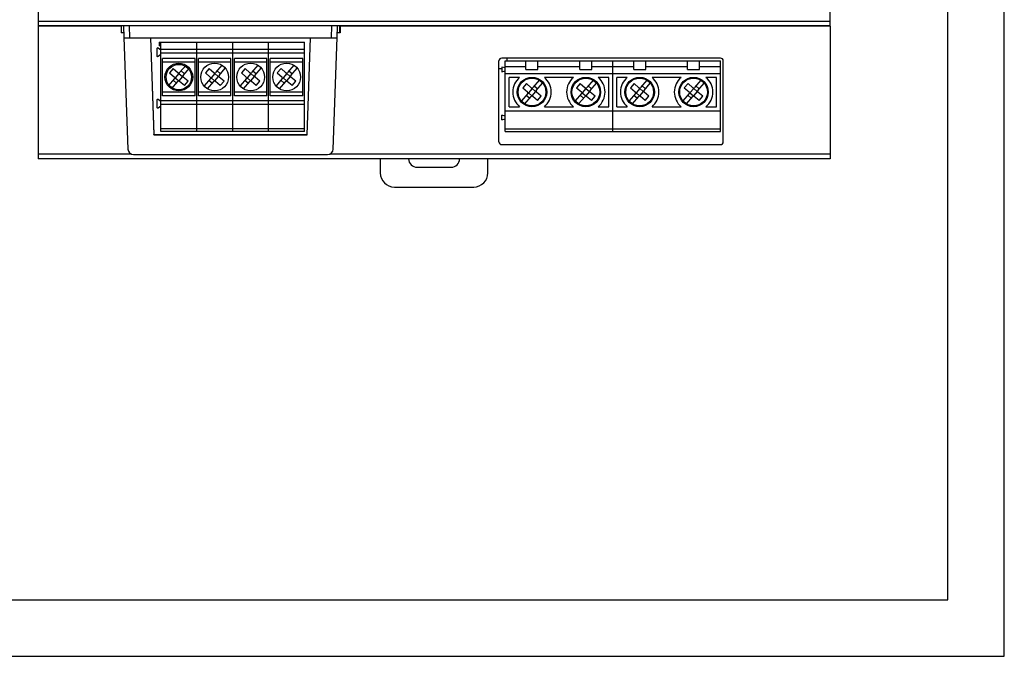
# Model space of a CAD drawing. Header units: inches. Extents: x 0 to 5108, y 0 to 2887.
# Tile 4 of 17: x 386 to 560, y 0 to 113. Entities that reach past the tile are written whole.
import ezdxf

# ---------------------------------------------------------------- set-up
doc = ezdxf.new("R2010")
doc.units = ezdxf.units.IN
doc.header["$MEASUREMENT"] = 0

msp = doc.modelspace()

# ---------------------------------------------------------------- linework, layer by layer
for p, q in [((389.2, 209), (389.2, 111.5)), ((529.2, 111.5), (529.2, 209)), ((529.2, 112.3), (389.2, 112.3)), ((529.2, 111.5), (389.2, 111.5)), ((389.2, 111.48), (389.2, 88)), ((403.87, 111.48), (389.2, 111.48)), ((403.87, 111.48), (403.87, 110.3)), ((404.31, 111.5), (404.38, 109.42)), ((405.31, 111.5), (405.38, 109.41)), ((441.07, 109.41), (441.14, 111.5)), ((442.07, 109.42), (442.14, 111.5)), ((442.55, 110.3), (442.55, 111.48)), ((529.2, 111.48), (442.6, 111.48)), ((442.6, 111.48), (442.6, 110.3)), ((529.2, 111.48), (529.2, 88)), ((404.35, 110.3), (403.87, 110.3)), ((442.6, 110.3), (442.1, 110.3)), ((404.38, 109.42), (405.07, 89.72)), ((405.38, 109.41), (441.07, 109.41)), ((409.08, 109.41), (409.67, 92.26)), ((409.08, 109.41), (409.67, 92.31)), ((410.63, 108.65), (410.63, 108)), ((410.63, 108.65), (436.3, 108.65)), ((410.9, 108), (410.63, 108)), ((410.9, 92.8), (410.9, 108.65)), ((417.25, 92.8), (417.25, 108.65)), ((423.6, 92.8), (423.6, 108.65)), ((429.95, 92.8), (429.95, 108.65)), ((436.3, 92.8), (436.3, 108.65)), ((436.77, 92.26), (437.37, 109.41)), ((441.38, 89.72), (442.07, 109.42)), ((410.17, 107.45), (410.17, 106.25)), ((410.9, 107.23), (410.41, 107.57)), ((410.41, 106.13), (410.9, 106.48)), ((436.3, 107.33), (410.9, 107.33)), ((410.9, 106.74), (436.3, 106.74)), ((411.2, 99.15), (411.2, 105.75)), ((416.95, 105.75), (411.2, 105.75)), ((411.2, 105.15), (416.95, 105.15)), ((415.35, 104.54), (414.23, 103.24)), ((416.95, 99.15), (416.95, 105.75)), ((417.55, 99.15), (417.55, 105.75)), ((423.3, 105.75), (417.55, 105.75)), ((417.55, 105.15), (423.3, 105.15)), ((421.7, 104.54), (420.58, 103.24)), ((423.3, 99.15), (423.3, 105.75)), ((429.65, 105.75), (423.9, 105.75)), ((423.9, 99.15), (423.9, 105.75)), ((423.9, 105.15), (429.65, 105.15)), ((428.05, 104.54), (426.93, 103.24)), ((429.65, 99.15), (429.65, 105.75)), ((436, 105.75), (430.25, 105.75)), ((430.25, 99.15), (430.25, 105.75)), ((430.25, 105.15), (436, 105.15)), ((434.4, 104.54), (433.28, 103.24)), ((436, 99.15), (436, 105.75)), ((470.65, 91), (470.65, 105.3)), ((509.83, 105.8), (471.15, 105.8)), ((471.75, 105.3), (509.83, 105.3)), ((471.75, 92.8), (471.75, 105.3)), ((472.05, 105.8), (472.05, 105.3)), ((475.45, 103.8), (475.45, 105.3)), ((477.57, 103.8), (477.57, 105.3)), ((484.97, 103.8), (484.97, 105.3)), ((487.09, 103.8), (487.09, 105.3)), ((490.79, 92.8), (490.79, 105.3)), ((494.49, 103.8), (494.49, 105.3)), ((496.61, 103.8), (496.61, 105.3)), ((504.01, 103.8), (504.01, 105.3)), ((506.13, 103.8), (506.13, 105.3)), ((509.83, 92.8), (509.83, 105.3)), ((510.33, 91), (510.33, 105.3)), ((413.1, 103.96), (412.44, 103.2)), ((412.44, 103.2), (413.3, 102.46)), ((413.1, 103.96), (413.95, 103.22)), ((414.1, 103.09), (413.45, 102.33)), ((414.1, 103.17), (414.1, 103.09)), ((414.1, 103.09), (414.71, 102.57)), ((414.49, 103.54), (415.1, 103.01)), ((414.84, 102.72), (415.95, 104.01)), ((419.45, 103.96), (418.79, 103.2)), ((418.79, 103.2), (419.65, 102.46)), ((419.45, 103.96), (420.3, 103.22)), ((420.45, 103.09), (419.8, 102.33)), ((420.45, 103.17), (420.45, 103.09)), ((420.45, 103.09), (421.06, 102.57)), ((420.84, 103.54), (421.45, 103.01)), ((421.19, 102.72), (422.3, 104.01)), ((425.8, 103.96), (425.14, 103.2)), ((425.14, 103.2), (426, 102.46)), ((425.8, 103.96), (426.65, 103.22)), ((426.8, 103.09), (426.15, 102.33)), ((426.8, 103.17), (426.8, 103.09)), ((426.8, 103.09), (427.41, 102.57)), ((427.19, 103.54), (427.8, 103.01)), ((427.54, 102.72), (428.65, 104.01)), ((432.15, 103.96), (431.49, 103.2)), ((431.49, 103.2), (432.35, 102.46)), ((432.15, 103.96), (433, 103.22)), ((433.15, 103.09), (432.5, 102.33)), ((433.15, 103.17), (433.15, 103.09)), ((433.15, 103.09), (433.76, 102.57)), ((433.54, 103.54), (434.15, 103.01)), ((433.89, 102.72), (435, 104.01)), ((471.15, 103.93), (470.65, 103.93)), ((471.75, 104.06), (471.15, 104.22)), ((471.15, 104.22), (471.15, 103.38)), ((471.15, 103.38), (471.75, 103.54)), ((471.75, 104.3), (475.45, 104.3)), ((471.75, 103.1), (509.83, 103.1)), ((475.45, 103.8), (477.57, 103.8)), ((477.57, 104.3), (484.97, 104.3)), ((484.97, 103.8), (487.09, 103.8)), ((487.09, 104.3), (494.49, 104.3)), ((494.49, 103.8), (496.61, 103.8)), ((496.61, 104.3), (504.01, 104.3)), ((504.01, 103.8), (506.13, 103.8)), ((506.13, 104.3), (509.83, 104.3)), ((413.32, 102.18), (412.21, 100.89)), ((412.81, 100.36), (413.93, 101.66)), ((413.06, 101.89), (413.67, 101.36)), ((413.37, 102.32), (413.45, 102.33)), ((413.45, 102.33), (414.06, 101.81)), ((414.71, 102.57), (414.06, 101.81)), ((414.06, 101.73), (414.06, 101.81)), ((415.06, 100.94), (414.21, 101.68)), ((414.79, 102.58), (414.71, 102.57)), ((415.72, 101.7), (414.86, 102.44)), ((415.06, 100.94), (415.72, 101.7)), ((419.67, 102.18), (418.56, 100.89)), ((419.16, 100.36), (420.28, 101.66)), ((419.41, 101.89), (420.02, 101.36)), ((419.72, 102.32), (419.8, 102.33)), ((419.8, 102.33), (420.41, 101.81)), ((421.06, 102.57), (420.41, 101.81)), ((420.41, 101.73), (420.41, 101.81)), ((421.41, 100.94), (420.56, 101.68)), ((421.14, 102.58), (421.06, 102.57)), ((422.07, 101.7), (421.21, 102.44)), ((421.41, 100.94), (422.07, 101.7)), ((426.02, 102.18), (424.91, 100.89)), ((425.51, 100.36), (426.63, 101.66)), ((425.76, 101.89), (426.37, 101.36)), ((426.07, 102.32), (426.15, 102.33)), ((426.15, 102.33), (426.76, 101.81)), ((427.41, 102.57), (426.76, 101.81)), ((426.76, 101.73), (426.76, 101.81)), ((427.76, 100.94), (426.91, 101.68)), ((427.49, 102.58), (427.41, 102.57)), ((428.42, 101.7), (427.56, 102.44)), ((427.76, 100.94), (428.42, 101.7)), ((432.37, 102.18), (431.26, 100.89)), ((431.86, 100.36), (432.98, 101.66)), ((432.11, 101.89), (432.72, 101.36)), ((432.42, 102.32), (432.5, 102.33)), ((432.5, 102.33), (433.11, 101.81)), ((433.76, 102.57), (433.11, 101.81)), ((433.11, 101.73), (433.11, 101.81)), ((434.11, 100.94), (433.26, 101.68)), ((433.84, 102.58), (433.76, 102.57)), ((434.77, 101.7), (433.91, 102.44)), ((434.11, 100.94), (434.77, 101.7)), ((474.32, 102.4), (472.45, 102.4)), ((472.45, 97.2), (472.45, 102.4)), ((475.53, 101.31), (474.87, 100.55)), ((475.53, 101.31), (476.38, 100.57)), ((475.65, 102.25), (477.37, 102.25)), ((477.78, 101.89), (476.66, 100.59)), ((477.27, 100.07), (478.38, 101.36)), ((483.84, 102.4), (478.7, 102.4)), ((485.05, 101.31), (484.39, 100.55)), ((485.05, 101.31), (485.9, 100.57)), ((485.17, 102.25), (486.89, 102.25)), ((487.3, 101.89), (486.18, 100.59)), ((486.79, 100.07), (487.9, 101.36)), ((490.09, 102.4), (488.22, 102.4)), ((490.09, 97.2), (490.09, 102.4)), ((493.36, 102.4), (491.49, 102.4)), ((491.49, 97.2), (491.49, 102.4)), ((494.57, 101.31), (493.91, 100.55)), ((494.57, 101.31), (495.42, 100.57)), ((494.69, 102.25), (496.41, 102.25)), ((496.82, 101.89), (495.7, 100.59)), ((496.31, 100.07), (497.42, 101.36)), ((502.88, 102.4), (497.74, 102.4)), ((504.09, 101.31), (503.43, 100.55)), ((504.09, 101.31), (504.94, 100.57)), ((504.21, 102.25), (505.93, 102.25)), ((506.34, 101.89), (505.22, 100.59)), ((505.83, 100.07), (506.94, 101.36)), ((509.13, 102.4), (507.26, 102.4)), ((509.13, 97.2), (509.13, 102.4)), ((416.95, 99.75), (411.2, 99.75)), ((423.3, 99.75), (417.55, 99.75)), ((429.65, 99.75), (423.9, 99.75)), ((436, 99.75), (430.25, 99.75)), ((474.06, 99.8), (474.06, 100.66)), ((474.06, 98.94), (474.06, 99.8)), ((475.75, 99.53), (474.64, 98.24)), ((474.87, 100.55), (475.73, 99.81)), ((475.49, 99.24), (476.1, 98.71)), ((475.8, 99.67), (475.88, 99.68)), ((476.53, 100.44), (475.88, 99.68)), ((475.88, 99.68), (476.49, 99.16)), ((477.14, 99.92), (476.49, 99.16)), ((476.53, 100.52), (476.53, 100.44)), ((476.53, 100.44), (477.14, 99.92)), ((476.92, 100.89), (477.53, 100.36)), ((477.22, 99.93), (477.14, 99.92)), ((478.15, 99.05), (477.29, 99.79)), ((478.96, 100.66), (478.96, 99.8)), ((478.96, 99.8), (478.96, 98.94)), ((483.58, 99.8), (483.58, 100.66)), ((483.58, 98.94), (483.58, 99.8)), ((485.27, 99.53), (484.16, 98.24)), ((484.39, 100.55), (485.25, 99.81)), ((485.01, 99.24), (485.62, 98.71)), ((485.32, 99.67), (485.4, 99.68)), ((486.05, 100.44), (485.4, 99.68)), ((485.4, 99.68), (486.01, 99.16)), ((486.66, 99.92), (486.01, 99.16)), ((486.05, 100.52), (486.05, 100.44)), ((486.05, 100.44), (486.66, 99.92)), ((486.44, 100.89), (487.05, 100.36)), ((486.74, 99.93), (486.66, 99.92)), ((487.67, 99.05), (486.81, 99.79)), ((488.48, 100.66), (488.48, 99.8)), ((488.48, 99.8), (488.48, 98.94)), ((493.1, 99.8), (493.1, 100.66)), ((493.1, 98.94), (493.1, 99.8)), ((494.79, 99.53), (493.68, 98.24)), ((493.91, 100.55), (494.77, 99.81)), ((494.53, 99.24), (495.14, 98.71)), ((494.84, 99.67), (494.92, 99.68)), ((495.57, 100.44), (494.92, 99.68)), ((494.92, 99.68), (495.53, 99.16)), ((496.18, 99.92), (495.53, 99.16)), ((495.57, 100.52), (495.57, 100.44)), ((495.57, 100.44), (496.18, 99.92)), ((495.96, 100.89), (496.57, 100.36)), ((496.26, 99.93), (496.18, 99.92)), ((497.19, 99.05), (496.33, 99.79)), ((498, 100.66), (498, 99.8)), ((498, 99.8), (498, 98.94)), ((502.62, 99.8), (502.62, 100.66)), ((502.62, 98.94), (502.62, 99.8)), ((504.31, 99.53), (503.2, 98.24)), ((503.43, 100.55), (504.29, 99.81)), ((504.05, 99.24), (504.66, 98.71)), ((504.36, 99.67), (504.44, 99.68)), ((505.09, 100.44), (504.44, 99.68)), ((504.44, 99.68), (505.05, 99.16)), ((505.7, 99.92), (505.05, 99.16)), ((505.09, 100.52), (505.09, 100.44)), ((505.09, 100.44), (505.7, 99.92)), ((505.48, 100.89), (506.09, 100.36)), ((505.78, 99.93), (505.7, 99.92)), ((506.71, 99.05), (505.85, 99.79)), ((507.52, 100.66), (507.52, 99.8)), ((507.52, 99.8), (507.52, 98.94)), ((410.17, 98.35), (410.17, 97.15)), ((410.9, 98.13), (410.41, 98.47)), ((436.3, 98.25), (410.9, 98.25)), ((410.9, 97.65), (436.3, 97.65)), ((416.95, 99.15), (411.2, 99.15)), ((423.3, 99.15), (417.55, 99.15)), ((429.65, 99.15), (423.9, 99.15)), ((436, 99.15), (430.25, 99.15)), ((475.24, 97.71), (476.36, 99.01)), ((476.49, 99.08), (476.49, 99.16)), ((477.49, 98.29), (476.64, 99.03)), ((477.49, 98.29), (478.15, 99.05)), ((484.76, 97.71), (485.88, 99.01)), ((486.01, 99.08), (486.01, 99.16)), ((487.01, 98.29), (486.16, 99.03)), ((487.01, 98.29), (487.67, 99.05)), ((494.28, 97.71), (495.4, 99.01)), ((495.53, 99.08), (495.53, 99.16)), ((496.53, 98.29), (495.68, 99.03)), ((496.53, 98.29), (497.19, 99.05)), ((503.8, 97.71), (504.92, 99.01)), ((505.05, 99.08), (505.05, 99.16)), ((506.05, 98.29), (505.2, 99.03)), ((506.05, 98.29), (506.71, 99.05)), ((410.41, 97.03), (410.9, 97.38)), ((471.75, 96.5), (509.83, 96.5)), ((472.45, 97.2), (474.32, 97.2)), ((477.37, 97.35), (475.65, 97.35)), ((478.7, 97.2), (483.84, 97.2)), ((486.89, 97.35), (485.17, 97.35)), ((488.22, 97.2), (490.09, 97.2)), ((491.49, 97.2), (493.36, 97.2)), ((496.41, 97.35), (494.69, 97.35)), ((497.74, 97.2), (502.88, 97.2)), ((505.93, 97.35), (504.21, 97.35)), ((507.26, 97.2), (509.13, 97.2)), ((471.75, 95.56), (471.15, 95.72)), ((471.15, 94.88), (471.15, 95.72)), ((471.15, 94.88), (471.75, 95.04)), ((409.67, 92.26), (409.67, 92.31)), ((409.67, 92.31), (436.77, 92.31)), ((409.67, 92.26), (436.77, 92.26)), ((436.3, 93.3), (410.9, 93.3)), ((436.3, 92.8), (410.9, 92.8)), ((436.77, 92.26), (436.77, 92.31)), ((471.75, 93.3), (509.83, 93.3)), ((471.75, 92.8), (509.83, 92.8)), ((405.73, 88.83), (389.2, 88.83)), ((529.2, 88.83), (440.72, 88.83)), ((471.15, 90.5), (509.83, 90.5)), ((529.2, 88), (389.2, 88)), ((406.07, 88.76), (440.38, 88.76)), ((449.7, 88), (449.7, 85.5)), ((468.7, 85.5), (468.7, 88)), ((456.2, 86.5), (462.2, 86.5)), ((452.2, 83), (466.2, 83))]:
    msp.add_line(p, q)
at = {"ltscale": 5}
for points in [[(0, 0), (560, 0), (560, 297), (0, 297)], [(10, 10), (550, 10), (550, 287), (10, 287)]]:
    msp.add_lwpolyline(points, close=True, dxfattribs=at)
for centre, radius in [((414.08, 102.45), 2.45), ((414.08, 102.45), 2.25), ((420.43, 102.45), 2.45), ((426.78, 102.45), 2.45), ((433.13, 102.45), 2.45), ((476.51, 99.8), 2.6), ((476.51, 99.8), 2.45), ((486.03, 99.8), 2.6), ((486.03, 99.8), 2.45), ((495.55, 99.8), 2.6), ((495.55, 99.8), 2.45), ((505.07, 99.8), 2.6), ((505.07, 99.8), 2.45)]:
    msp.add_circle(centre, radius)
for centre, radius, start, end in [((410.32, 107.45), 0.15, 55, 180), ((410.32, 106.25), 0.15, 180, 305), ((471.15, 105.3), 0.5, 90, 180), ((509.83, 105.3), 0.5, 0, 90), ((414.08, 103.37), 0.2, 229.2255, 319.2255), ((414.99, 102.59), 0.2, 139.2255, 229.2255), ((420.43, 103.37), 0.2, 229.2255, 319.2255), ((421.34, 102.59), 0.2, 139.2255, 229.2255), ((426.78, 103.37), 0.2, 229.2255, 319.2255), ((427.69, 102.59), 0.2, 139.2255, 229.2255), ((433.13, 103.37), 0.2, 229.2255, 319.2255), ((434.04, 102.59), 0.2, 139.2255, 229.2255), ((413.17, 102.31), 0.2, 319.2255, 49.2255), ((414.08, 101.53), 0.2, 49.2255, 139.2255), ((419.52, 102.31), 0.2, 319.2255, 49.2255), ((420.43, 101.53), 0.2, 49.2255, 139.2255), ((425.87, 102.31), 0.2, 319.2255, 49.2255), ((426.78, 101.53), 0.2, 49.2255, 139.2255), ((432.22, 102.31), 0.2, 319.2255, 49.2255), ((433.13, 101.53), 0.2, 49.2255, 139.2255), ((476.51, 99.8), 3.4, 130.1192, 229.8808), ((476.51, 99.8), 3.4, 310.1192, 49.8808), ((486.03, 99.8), 3.4, 130.1192, 229.8808), ((486.03, 99.8), 3.4, 310.1192, 49.8808), ((495.55, 99.8), 3.4, 130.1192, 229.8808), ((495.55, 99.8), 3.4, 310.1192, 49.8808), ((505.07, 99.8), 3.4, 130.1192, 229.8808), ((505.07, 99.8), 3.4, 310.1192, 49.8808), ((475.6, 99.66), 0.2, 319.2255, 49.2255), ((476.51, 100.72), 0.2, 229.2255, 319.2255), ((477.42, 99.94), 0.2, 139.2255, 229.2255), ((485.12, 99.66), 0.2, 319.2255, 49.2255), ((486.03, 100.72), 0.2, 229.2255, 319.2255), ((486.94, 99.94), 0.2, 139.2255, 229.2255), ((494.64, 99.66), 0.2, 319.2255, 49.2255), ((495.55, 100.72), 0.2, 229.2255, 319.2255), ((496.46, 99.94), 0.2, 139.2255, 229.2255), ((504.16, 99.66), 0.2, 319.2255, 49.2255), ((505.07, 100.72), 0.2, 229.2255, 319.2255), ((505.98, 99.94), 0.2, 139.2255, 229.2255), ((410.32, 98.35), 0.15, 55, 180), ((476.51, 98.88), 0.2, 49.2255, 139.2255), ((486.03, 98.88), 0.2, 49.2255, 139.2255), ((495.55, 98.88), 0.2, 49.2255, 139.2255), ((505.07, 98.88), 0.2, 49.2255, 139.2255), ((410.32, 97.15), 0.15, 180, 305), ((471.15, 91), 0.5, 180, 270), ((509.83, 91), 0.5, 270, 0), ((456.2, 88), 1.5, 180, 270), ((462.2, 88), 1.5, 270, 0), ((452.2, 85.5), 2.5, 180, 270), ((466.2, 85.5), 2.5, 270, 0)]:
    msp.add_arc(centre, radius, start, end)
for centre, ratio, start_param, end_param in [((405.38, 109.42), 0.008727, -3.141281, -1.572014), ((441.07, 109.42), 0.008727, -1.569578, -0.000312), ((406.07, 89.76), 0.999657, -3.106686, -1.570796), ((440.38, 89.76), 0.999657, -1.570796, -0.034907)]:
    msp.add_ellipse(centre, major_axis=(1, 0), ratio=ratio, start_param=start_param, end_param=end_param)

doc.saveas('drawing.dxf')
